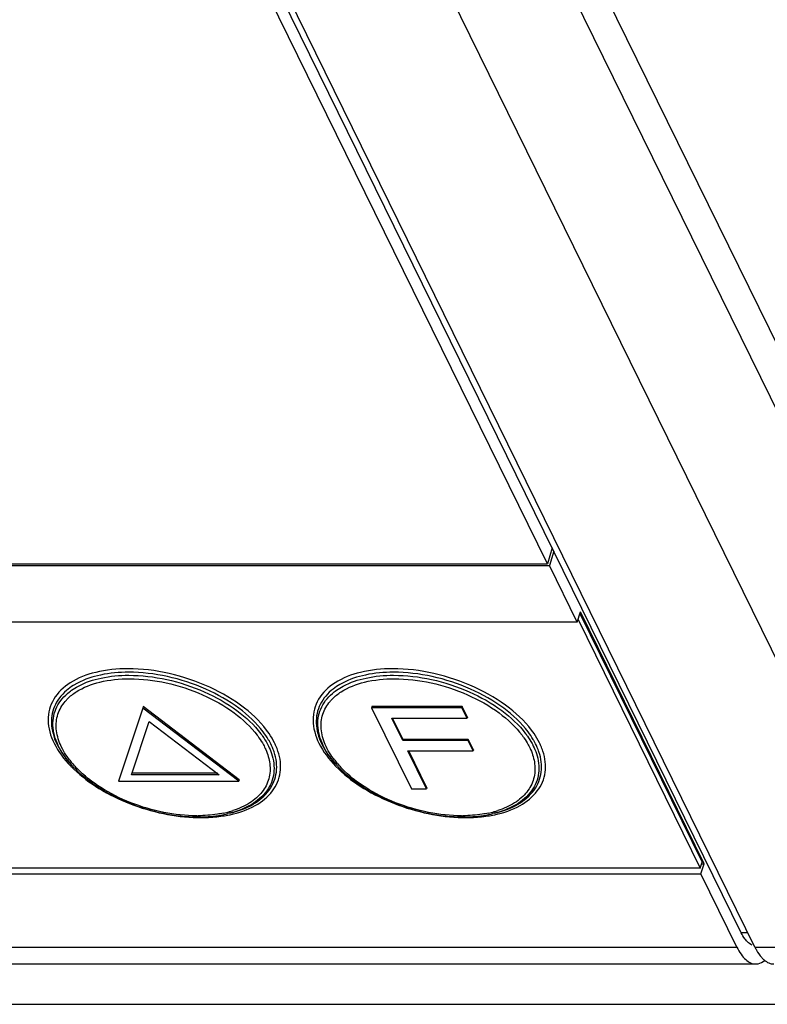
# Model space of a CAD drawing. Header units: millimetres. Extents: x 0 to 594, y 0 to 420.
# Tile 8 of 22: x 323 to 342, y 26 to 51. Entities that reach past the tile are written whole.
import ezdxf

# ---------------------------------------------------------------- set-up
doc = ezdxf.new("R2010")
doc.units = ezdxf.units.MM
doc.header["$LTSCALE"] = 32.67
doc.layers.get('0').update_dxf_attribs({"linetype": 'CONTINUOUS'})
doc.layers.add('3_ALL_AXES', color=7, linetype='CONTINUOUS')

msp = doc.modelspace()

# ---------------------------------------------------------------- linework, layer by layer
at = {"color": 7, "linetype": 'CONTINUOUS'}
for p, q in [((348.2164, 31.52382), (328.69372, 71.30686)), ((328.36079, 70.28315), (347.89364, 30.47939)), ((327.76055, 65.12329), (346.06306, 27.82669)), ((336.62773, 37.60669), (325.05647, 61.18643)), ((336.75255, 38.01063), (336.62773, 37.60669)), ((286.95184, 37.60669), (336.62773, 37.60669)), ((326.30941, 33.92336), (325.68943, 32.05853)), ((326.3207, 33.95991), (326.30941, 33.92336)), ((328.75963, 32.05853), (326.30941, 33.92336)), ((328.77093, 32.09508), (326.3207, 33.95991)), ((332.15409, 33.95991), (332.14602, 33.9338)), ((334.44867, 33.9338), (332.14602, 33.9338)), ((332.14602, 33.9338), (333.16283, 31.86177)), ((334.45674, 33.95991), (332.15409, 33.95991)), ((334.45674, 33.95991), (334.44867, 33.9338)), ((334.57848, 33.66929), (334.44867, 33.9338)), ((334.58655, 33.6954), (334.45674, 33.95991)), ((332.6596, 33.66929), (334.57848, 33.66929)), ((332.94085, 33.09617), (332.6596, 33.66929)), ((332.94891, 33.12228), (332.68048, 33.66929)), ((334.58655, 33.6954), (334.57848, 33.66929)), ((326.02551, 32.22429), (326.47691, 33.58203)), ((326.47691, 33.58203), (328.26086, 32.22429)), ((332.94891, 33.12228), (332.94085, 33.09617)), ((334.60387, 33.09617), (332.94085, 33.09617)), ((334.61194, 33.12228), (332.94891, 33.12228)), ((334.61194, 33.12228), (334.60387, 33.09617)), ((334.73368, 32.83166), (334.60387, 33.09617)), ((334.74175, 32.85777), (334.61194, 33.12228)), ((333.07065, 32.83166), (334.73368, 32.83166)), ((333.5466, 31.86177), (333.07065, 32.83166)), ((333.55467, 31.88788), (333.09153, 32.83166)), ((334.74175, 32.85777), (334.73368, 32.83166)), ((328.26086, 32.22429), (326.02551, 32.22429)), ((328.21283, 32.26085), (326.03681, 32.26085)), ((325.68943, 32.05853), (328.75963, 32.05853)), ((328.77093, 32.09508), (328.75963, 32.05853)), ((333.16283, 31.86177), (333.5466, 31.86177)), ((333.55467, 31.88788), (333.5466, 31.86177)), ((292.20459, 27.39335), (341.94189, 27.39335)), ((284.43185, 26.36446), (358.11673, 26.36446))]:
    msp.add_line(p, q, dxfattribs=at)
at = {"color": 9, "linetype": 'CONTINUOUS'}
for centre, radius, start, end in [((328.27322, 32.33116), 1.56574, 18.497007, 23.684845), ((335.02767, 32.33116), 1.56574, 18.497007, 23.684845), ((326.32487, 34.05099), 2.37597, 217.914681, 220.767589), ((326.61866, 34.52738), 2.99244, 224.176933, 224.455613), ((326.50332, 34.20544), 2.61198, 220.777382, 224.263483), ((333.07931, 34.05099), 2.37597, 217.914681, 220.767589), ((333.37311, 34.52738), 2.99244, 224.176933, 224.455613), ((333.25777, 34.20544), 2.61198, 220.777382, 224.263483), ((327.68674, 34.96695), 3.79068, 269.99959, 270.481414), ((327.88269, 34.25553), 3.12126, 278.643432, 281.885189), ((327.83794, 33.72872), 2.5405, 282.00319, 285.584178), ((327.8904, 33.54004), 2.34467, 285.588174, 287.799833), ((327.91822, 34.07694), 2.93919, 281.924492, 282.145723), ((334.44119, 34.96695), 3.79068, 269.99959, 270.481414), ((334.63714, 34.25553), 3.12126, 278.643432, 281.885189), ((334.59239, 33.72872), 2.5405, 282.00319, 285.584178), ((334.64484, 33.54004), 2.34467, 285.588174, 287.799833), ((334.67266, 34.07694), 2.93919, 281.924492, 282.145723), ((327.79663, 35.49293), 4.36379, 267.351392, 268.981898), ((327.79354, 35.33339), 4.20421, 268.985368, 269.997463), ((334.55108, 35.49293), 4.36379, 267.351392, 268.981898), ((334.54799, 35.33339), 4.20421, 268.985368, 269.997463)]:
    msp.add_arc(centre, radius, start, end, dxfattribs=at)
at = {"color": 7, "linetype": 'CONTINUOUS'}
for centre, radius, start, end in [((326.54742, 34.32187), 2.76213, 222.433581, 223.085517), ((333.30187, 34.32187), 2.76213, 222.433581, 223.085517), ((327.84732, 33.93239), 2.77566, 282.315177, 283.224841), ((334.60176, 33.93239), 2.77566, 282.315177, 283.224841)]:
    msp.add_arc(centre, radius, start, end, dxfattribs=at)
at = {"color": 9, "linetype": 'CONTINUOUS'}
for points, knots in [([(325.92941, 34.9275), (325.65401, 34.9275), (325.14215, 34.87883), (324.6551, 34.69417), (324.45765, 34.56757)], [0, 0, 0, 0, 0.54004774, 1, 1, 1, 1]), ([(329.53228, 33.27247), (329.36293, 33.52047), (328.89425, 33.98216), (328.01621, 34.49627), (327.00194, 34.83825), (326.28258, 34.9275), (325.92941, 34.9275)], [0, 0, 0, 0, 0.22020166, 0.47349238, 0.74103112, 1, 1, 1, 1]), ([(332.68386, 34.9275), (332.40846, 34.9275), (331.8966, 34.87883), (331.40955, 34.69417), (331.2121, 34.56757)], [0, 0, 0, 0, 0.54004774, 1, 1, 1, 1]), ([(336.28673, 33.27247), (336.11737, 33.52047), (335.6487, 33.98216), (334.77066, 34.49627), (333.75639, 34.83825), (333.03703, 34.9275), (332.68386, 34.9275)], [0, 0, 0, 0, 0.22020166, 0.47349238, 0.74103112, 1, 1, 1, 1]), ([(325.94872, 34.8383), (325.70969, 34.8383), (325.26114, 34.79967), (324.82981, 34.65838), (324.64569, 34.56122)], [0, 0, 0, 0, 0.53448, 1, 1, 1, 1]), ([(324.66839, 34.48611), (324.84946, 34.58241), (325.27442, 34.72246), (325.71651, 34.76071), (325.95219, 34.76071)], [0, 0, 0, 0, 0.46529015, 1, 1, 1, 1]), ([(329.38171, 33.31622), (329.20905, 33.54609), (328.75163, 33.97106), (327.91258, 34.44422), (326.95535, 34.75709), (326.28002, 34.8383), (325.94872, 34.8383)], [0, 0, 0, 0, 0.22312805, 0.47679566, 0.7428665, 1, 1, 1, 1]), ([(325.95219, 34.76071), (326.27699, 34.76071), (326.93906, 34.68117), (327.87763, 34.37469), (328.70065, 33.91112), (329.14961, 33.49476), (329.31929, 33.2695)], [0, 0, 0, 0, 0.2570789, 0.5231037, 0.77678216, 1, 1, 1, 1]), ([(332.70316, 34.8383), (332.46414, 34.8383), (332.01559, 34.79967), (331.58426, 34.65838), (331.40014, 34.56122)], [0, 0, 0, 0, 0.53448, 1, 1, 1, 1]), ([(331.42284, 34.48611), (331.60391, 34.58241), (332.02887, 34.72246), (332.47096, 34.76071), (332.70664, 34.76071)], [0, 0, 0, 0, 0.46529015, 1, 1, 1, 1]), ([(336.13616, 33.31622), (335.9635, 33.54609), (335.50608, 33.97106), (334.66703, 34.44422), (333.7098, 34.75709), (333.03447, 34.8383), (332.70316, 34.8383)], [0, 0, 0, 0, 0.22312805, 0.47679566, 0.7428665, 1, 1, 1, 1]), ([(332.70664, 34.76071), (333.03144, 34.76071), (333.6935, 34.68117), (334.63208, 34.37469), (335.45509, 33.91112), (335.90405, 33.49476), (336.07373, 33.2695)], [0, 0, 0, 0, 0.2570789, 0.5231037, 0.77678216, 1, 1, 1, 1]), ([(324.45765, 34.56757), (324.29121, 34.46084), (324.06953, 34.25238), (323.91903, 33.89614), (323.87157, 33.50731), (324.02769, 32.97254), (324.30386, 32.61559), (324.47251, 32.44202)], [0, 0, 0, 0, 0.2392434, 0.35050836, 0.46255254, 0.70717054, 1, 1, 1, 1]), ([(324.64569, 34.56122), (324.62443, 34.55), (324.54284, 34.50485), (324.46496, 34.45287), (324.41038, 34.41032)], [0, 0, 0, 0, 0.2578108, 1, 1, 1, 1]), ([(324.43893, 34.33788), (324.45633, 34.35153), (324.52936, 34.40607), (324.60746, 34.4537), (324.66839, 34.48611)], [0, 0, 0, 0, 0.2426441, 1, 1, 1, 1]), ([(324.6131, 34.33768), (324.79495, 34.45511), (325.24449, 34.62643), (325.71712, 34.67151), (325.9715, 34.67151)], [0, 0, 0, 0, 0.45973618, 1, 1, 1, 1]), ([(325.9715, 34.67151), (326.28578, 34.67151), (326.92641, 34.59455), (327.83458, 34.29797), (328.63092, 33.84939), (329.06531, 33.4465), (329.22947, 33.22852)], [0, 0, 0, 0, 0.25708236, 0.52311046, 0.77678829, 1, 1, 1, 1]), ([(331.2121, 34.56757), (331.04566, 34.46084), (330.82398, 34.25238), (330.67347, 33.89614), (330.62601, 33.50731), (330.78214, 32.97254), (331.05831, 32.61559), (331.22696, 32.44202)], [0, 0, 0, 0, 0.2392434, 0.35050836, 0.46255254, 0.70717054, 1, 1, 1, 1]), ([(331.40014, 34.56122), (331.37887, 34.55), (331.29729, 34.50485), (331.21941, 34.45287), (331.16483, 34.41032)], [0, 0, 0, 0, 0.2578108, 1, 1, 1, 1]), ([(331.19338, 34.33788), (331.21077, 34.35153), (331.28381, 34.40607), (331.36191, 34.4537), (331.42284, 34.48611)], [0, 0, 0, 0, 0.2426441, 1, 1, 1, 1]), ([(331.36755, 34.33768), (331.5494, 34.45511), (331.99893, 34.62643), (332.47157, 34.67151), (332.72595, 34.67151)], [0, 0, 0, 0, 0.45973618, 1, 1, 1, 1]), ([(332.72595, 34.67151), (333.04023, 34.67151), (333.68086, 34.59455), (334.58903, 34.29797), (335.38537, 33.84939), (335.81976, 33.4465), (335.98392, 33.22852)], [0, 0, 0, 0, 0.25708236, 0.52311046, 0.77678829, 1, 1, 1, 1]), ([(324.41038, 34.41032), (324.27538, 34.30509), (324.10089, 34.10667), (323.9902, 33.78685), (323.9621, 33.44039), (324.09953, 32.9703), (324.33433, 32.64911), (324.4775, 32.49242)], [0, 0, 0, 0, 0.2353107, 0.34722051, 0.46084037, 0.70822179, 1, 1, 1, 1]), ([(324.50842, 32.45859), (324.36819, 32.61206), (324.13815, 32.92663), (324.00299, 33.38687), (324.02973, 33.72631), (324.13713, 34.03969), (324.30719, 34.23448), (324.43893, 34.33788)], [0, 0, 0, 0, 0.29183224, 0.53933549, 0.65299378, 0.76489642, 1, 1, 1, 1]), ([(324.33069, 34.09305), (324.35003, 34.116), (324.43443, 34.20807), (324.53346, 34.28625), (324.6131, 34.33768)], [0, 0, 0, 0, 0.24040564, 1, 1, 1, 1]), ([(331.16483, 34.41032), (331.02983, 34.30509), (330.85533, 34.10667), (330.74465, 33.78685), (330.71655, 33.44039), (330.85398, 32.9703), (331.08878, 32.64911), (331.23195, 32.49242)], [0, 0, 0, 0, 0.2353107, 0.34722051, 0.46084037, 0.70822179, 1, 1, 1, 1]), ([(331.26287, 32.45859), (331.12264, 32.61206), (330.8926, 32.92663), (330.75744, 33.38687), (330.78417, 33.72631), (330.89157, 34.03969), (331.06163, 34.23448), (331.19338, 34.33788)], [0, 0, 0, 0, 0.29183224, 0.53933549, 0.65299378, 0.76489642, 1, 1, 1, 1]), ([(331.08514, 34.09305), (331.10447, 34.116), (331.18888, 34.20807), (331.28791, 34.28625), (331.36755, 34.33768)], [0, 0, 0, 0, 0.24040564, 1, 1, 1, 1]), ([(324.4504, 32.59099), (324.35429, 32.71447), (324.19637, 32.966), (324.08073, 33.37639), (324.12056, 33.7728), (324.24973, 33.99701), (324.33069, 34.09305)], [0, 0, 0, 0, 0.28740701, 0.53926199, 0.7692729, 1, 1, 1, 1]), ([(331.20485, 32.59099), (331.10874, 32.71447), (330.95081, 32.966), (330.83517, 33.37639), (330.87501, 33.7728), (331.00418, 33.99701), (331.08514, 34.09305)], [0, 0, 0, 0, 0.28740701, 0.53926199, 0.7692729, 1, 1, 1, 1]), ([(329.22947, 33.22852), (329.24439, 33.20872), (329.30099, 33.13088), (329.35221, 33.04907), (329.38633, 32.9863)], [0, 0, 0, 0, 0.25765883, 1, 1, 1, 1]), ([(329.31929, 33.2695), (329.33473, 33.249), (329.39332, 33.16844), (329.44634, 33.08376), (329.48165, 33.01878)], [0, 0, 0, 0, 0.25767034, 1, 1, 1, 1]), ([(329.54679, 33.06043), (329.53507, 33.08208), (329.48495, 33.1704), (329.4279, 33.25472), (329.38171, 33.31622)], [0, 0, 0, 0, 0.24252663, 1, 1, 1, 1]), ([(329.70708, 32.96013), (329.69554, 32.98651), (329.64484, 33.09466), (329.58338, 33.19764), (329.53228, 33.27247)], [0, 0, 0, 0, 0.24116383, 1, 1, 1, 1]), ([(335.98392, 33.22852), (335.99883, 33.20872), (336.05543, 33.13088), (336.10666, 33.04907), (336.14078, 32.9863)], [0, 0, 0, 0, 0.25765883, 1, 1, 1, 1]), ([(336.07373, 33.2695), (336.08918, 33.249), (336.14777, 33.16844), (336.20078, 33.08376), (336.23609, 33.01878)], [0, 0, 0, 0, 0.25767034, 1, 1, 1, 1]), ([(336.30124, 33.06043), (336.28952, 33.08208), (336.2394, 33.1704), (336.18235, 33.25472), (336.13616, 33.31622)], [0, 0, 0, 0, 0.24252663, 1, 1, 1, 1]), ([(336.46153, 32.96013), (336.44998, 32.98651), (336.39928, 33.09466), (336.33783, 33.19764), (336.28673, 33.27247)], [0, 0, 0, 0, 0.24116383, 1, 1, 1, 1]), ([(329.38633, 32.9863), (329.408, 32.94643), (329.48374, 32.79327), (329.53387, 32.62639), (329.54907, 32.50178)], [0, 0, 0, 0, 0.26550525, 1, 1, 1, 1]), ([(329.48165, 33.01878), (329.49295, 32.99798), (329.53519, 32.91645), (329.57081, 32.83142), (329.59251, 32.76681)], [0, 0, 0, 0, 0.25778811, 1, 1, 1, 1]), ([(329.65925, 32.80344), (329.65207, 32.82498), (329.62036, 32.91303), (329.58052, 32.9981), (329.54679, 33.06043)], [0, 0, 0, 0, 0.24260553, 1, 1, 1, 1]), ([(336.14078, 32.9863), (336.16245, 32.94643), (336.23819, 32.79327), (336.28832, 32.62639), (336.30352, 32.50178)], [0, 0, 0, 0, 0.26550525, 1, 1, 1, 1]), ([(336.23609, 33.01878), (336.2474, 32.99798), (336.28964, 32.91645), (336.32526, 32.83142), (336.34696, 32.76681)], [0, 0, 0, 0, 0.25778811, 1, 1, 1, 1]), ([(336.4137, 32.80344), (336.40652, 32.82498), (336.3748, 32.91303), (336.33497, 32.9981), (336.30124, 33.06043)], [0, 0, 0, 0, 0.24260553, 1, 1, 1, 1]), ([(329.59251, 32.76681), (329.64673, 32.60544), (329.68276, 32.34537), (329.59876, 32.02012), (329.43142, 31.71963), (329.05821, 31.41013), (328.68718, 31.27854), (328.48269, 31.23044)], [0, 0, 0, 0, 0.23624692, 0.3481953, 0.46164867, 0.70848371, 1, 1, 1, 1]), ([(328.52773, 31.24103), (328.73577, 31.29), (329.11329, 31.42392), (329.4932, 31.73856), (329.66393, 32.04406), (329.75001, 32.37469), (329.714, 32.63924), (329.65925, 32.80344)], [0, 0, 0, 0, 0.29154149, 0.53845731, 0.65193906, 0.76388615, 1, 1, 1, 1]), ([(328.53662, 31.20354), (328.75875, 31.25135), (329.16205, 31.38546), (329.57176, 31.71067), (329.75767, 32.03014), (329.82739, 32.28649), (329.82935, 32.55843), (329.78793, 32.73839), (329.75808, 32.8279)], [0, 0, 0, 0, 0.29284025, 0.53993958, 0.65295457, 0.76414186, 0.87839711, 1, 1, 1, 1]), ([(336.34696, 32.76681), (336.40117, 32.60544), (336.43721, 32.34537), (336.35321, 32.02012), (336.18586, 31.71963), (335.81266, 31.41013), (335.44162, 31.27854), (335.23714, 31.23044)], [0, 0, 0, 0, 0.23624692, 0.3481953, 0.46164867, 0.70848371, 1, 1, 1, 1]), ([(335.28218, 31.24103), (335.49022, 31.29), (335.86774, 31.42392), (336.24764, 31.73856), (336.41838, 32.04406), (336.50445, 32.37469), (336.46845, 32.63924), (336.4137, 32.80344)], [0, 0, 0, 0, 0.29154149, 0.53845731, 0.65193906, 0.76388615, 1, 1, 1, 1]), ([(335.29107, 31.20354), (335.5132, 31.25135), (335.91649, 31.38546), (336.32621, 31.71067), (336.51212, 32.03014), (336.58184, 32.28649), (336.5838, 32.55843), (336.54237, 32.73839), (336.51253, 32.8279)], [0, 0, 0, 0, 0.29284025, 0.53993958, 0.65295457, 0.76414186, 0.87839711, 1, 1, 1, 1]), ([(324.48268, 32.43161), (324.66809, 32.24265), (325.10807, 31.89637), (325.8704, 31.50195), (326.71383, 31.23196), (327.3032, 31.14728), (327.59498, 31.13381)], [0, 0, 0, 0, 0.23091503, 0.48384208, 0.74521649, 1, 1, 1, 1]), ([(329.54907, 32.50178), (329.56453, 32.37509), (329.54982, 32.11307), (329.36186, 31.75576), (329.03298, 31.47653), (328.75785, 31.35604), (328.60714, 31.30762)], [0, 0, 0, 0, 0.23159642, 0.46139933, 0.71275361, 1, 1, 1, 1]), ([(331.23713, 32.43161), (331.42253, 32.24265), (331.86252, 31.89637), (332.62484, 31.50195), (333.46828, 31.23196), (334.05764, 31.14728), (334.34943, 31.13381)], [0, 0, 0, 0, 0.23091503, 0.48384208, 0.74521649, 1, 1, 1, 1]), ([(336.30352, 32.50178), (336.31898, 32.37509), (336.30427, 32.11307), (336.11631, 31.75576), (335.78743, 31.47653), (335.5123, 31.35604), (335.36159, 31.30762)], [0, 0, 0, 0, 0.23159642, 0.46139933, 0.71275361, 1, 1, 1, 1]), ([(327.68671, 31.17628), (327.40474, 31.17628), (326.82893, 31.2386), (326.0002, 31.48279), (325.24745, 31.85862), (324.81368, 32.19659), (324.63278, 32.38238)], [0, 0, 0, 0, 0.25197535, 0.51374048, 0.76827392, 1, 1, 1, 1]), ([(334.44116, 31.17628), (334.15918, 31.17628), (333.58338, 31.2386), (332.75465, 31.48279), (332.00189, 31.85862), (331.56813, 32.19659), (331.38723, 32.38238)], [0, 0, 0, 0, 0.25197535, 0.51374048, 0.76827392, 1, 1, 1, 1]), ([(328.36628, 31.24377), (328.31542, 31.23291), (328.10163, 31.1937), (327.88385, 31.1778), (327.71859, 31.17641)], [0, 0, 0, 0, 0.23937316, 1, 1, 1, 1]), ([(327.79335, 31.12918), (327.84141, 31.12918), (328.02811, 31.13243), (328.21468, 31.14884), (328.35177, 31.16971)], [0, 0, 0, 0, 0.25735157, 1, 1, 1, 1]), ([(335.12073, 31.24377), (335.06986, 31.23291), (334.85608, 31.1937), (334.63829, 31.1778), (334.47304, 31.17641)], [0, 0, 0, 0, 0.23937316, 1, 1, 1, 1]), ([(334.5478, 31.12918), (334.59586, 31.12918), (334.78255, 31.13243), (334.96912, 31.14884), (335.10622, 31.16971)], [0, 0, 0, 0, 0.25735157, 1, 1, 1, 1])]:
    msp.add_open_spline(points, degree=3, knots=knots, dxfattribs=at)
at = {"color": 7, "linetype": 'CONTINUOUS'}
for points, knots in [([(324.53014, 32.43509), (324.71585, 32.23653), (325.16511, 31.87537), (325.9504, 31.47443), (326.81825, 31.21386), (327.42263, 31.14739), (327.71899, 31.14739)], [0, 0, 0, 0, 0.23169689, 0.48576774, 0.7474311, 1, 1, 1, 1]), ([(331.28459, 32.43509), (331.47029, 32.23653), (331.91956, 31.87537), (332.70485, 31.47443), (333.57269, 31.21386), (334.17707, 31.14739), (334.47344, 31.14739)], [0, 0, 0, 0, 0.23169689, 0.48576774, 0.7474311, 1, 1, 1, 1]), ([(327.71899, 31.14739), (327.78178, 31.14739), (328.0233, 31.15317), (328.26464, 31.18246), (328.43933, 31.2206)], [0, 0, 0, 0, 0.25988819, 1, 1, 1, 1]), ([(334.47344, 31.14739), (334.53623, 31.14739), (334.77774, 31.15317), (335.01908, 31.18246), (335.19378, 31.2206)], [0, 0, 0, 0, 0.25988819, 1, 1, 1, 1])]:
    msp.add_open_spline(points, degree=3, knots=knots, dxfattribs=at)
at = {"layer": '3_ALL_AXES', "color": 7, "linetype": 'CONTINUOUS'}
for p, q in [((341.57072, 28.19225), (323.2682, 65.48884)), ((341.91828, 27.82669), (323.61577, 65.12329)), ((336.79173, 37.9308), (336.67876, 37.56525)), ((286.94147, 37.56525), (336.67876, 37.56525)), ((337.39053, 36.11483), (336.67876, 37.56525)), ((337.39053, 36.11483), (337.47122, 36.37594)), ((337.41094, 36.18088), (340.52386, 29.83741)), ((337.45935, 36.33755), (340.57228, 29.99407)), ((340.62332, 29.95263), (337.47122, 36.37594)), ((337.39053, 36.11483), (287.65323, 36.11483)), ((340.52386, 29.83741), (340.57228, 29.99407)), ((340.54263, 29.69152), (340.62332, 29.95263)), ((340.55947, 29.95263), (340.62332, 29.95263)), ((319.79309, 29.69152), (340.54263, 29.69152)), ((340.52386, 29.83741), (319.82284, 29.83741)), ((341.45775, 27.82669), (340.54263, 29.69152))]:
    msp.add_line(p, q, dxfattribs=at)
at = {"layer": '3_ALL_AXES', "color": 9, "linetype": 'CONTINUOUS'}
for p, q in [((341.7389, 28.19225), (341.57072, 28.19225)), ((291.72046, 27.82669), (341.45775, 27.82669)), ((341.91828, 27.82669), (346.06306, 27.82669))]:
    msp.add_line(p, q, dxfattribs=at)
at = {"layer": '3_ALL_AXES', "color": 7, "linetype": 'CONTINUOUS'}
for points, knots in [([(341.70437, 27.98654), (341.69199, 28.00032), (341.64008, 28.06381), (341.59865, 28.13533), (341.57072, 28.19225)], [0, 0, 0, 0, 0.22607202, 1, 1, 1, 1]), ([(341.85437, 27.87658), (341.84114, 27.88162), (341.78456, 27.90831), (341.73657, 27.95069), (341.70437, 27.98654)], [0, 0, 0, 0, 0.22702964, 1, 1, 1, 1]), ([(341.45775, 27.82669), (341.4893, 27.7624), (341.55492, 27.64713), (341.67305, 27.50629), (341.80207, 27.41557), (341.89756, 27.39339), (341.94189, 27.39338)], [0, 0, 0, 0, 0.31575342, 0.58213507, 0.80457613, 1, 1, 1, 1]), ([(341.91828, 27.82669), (341.93119, 27.8004), (341.98075, 27.70579), (342.04086, 27.61602), (342.09268, 27.55831)], [0, 0, 0, 0, 0.2741344, 1, 1, 1, 1]), ([(341.94189, 27.39338), (341.96148, 27.39337), (342.04513, 27.4014), (342.12267, 27.44338), (342.17266, 27.48319)], [0, 0, 0, 0, 0.23467582, 1, 1, 1, 1]), ([(342.15598, 27.49611), (342.1924, 27.46491), (342.26884, 27.41353), (342.35992, 27.39339), (342.40242, 27.39338)], [0, 0, 0, 0, 0.53020163, 1, 1, 1, 1])]:
    msp.add_open_spline(points, degree=3, knots=knots, dxfattribs=at)
msp.add_open_spline([(342.09268, 27.55831), (342.11244, 27.5363), (342.13351, 27.51535), (342.15598, 27.49611)], degree=3, dxfattribs=at)

doc.saveas('drawing.dxf')
